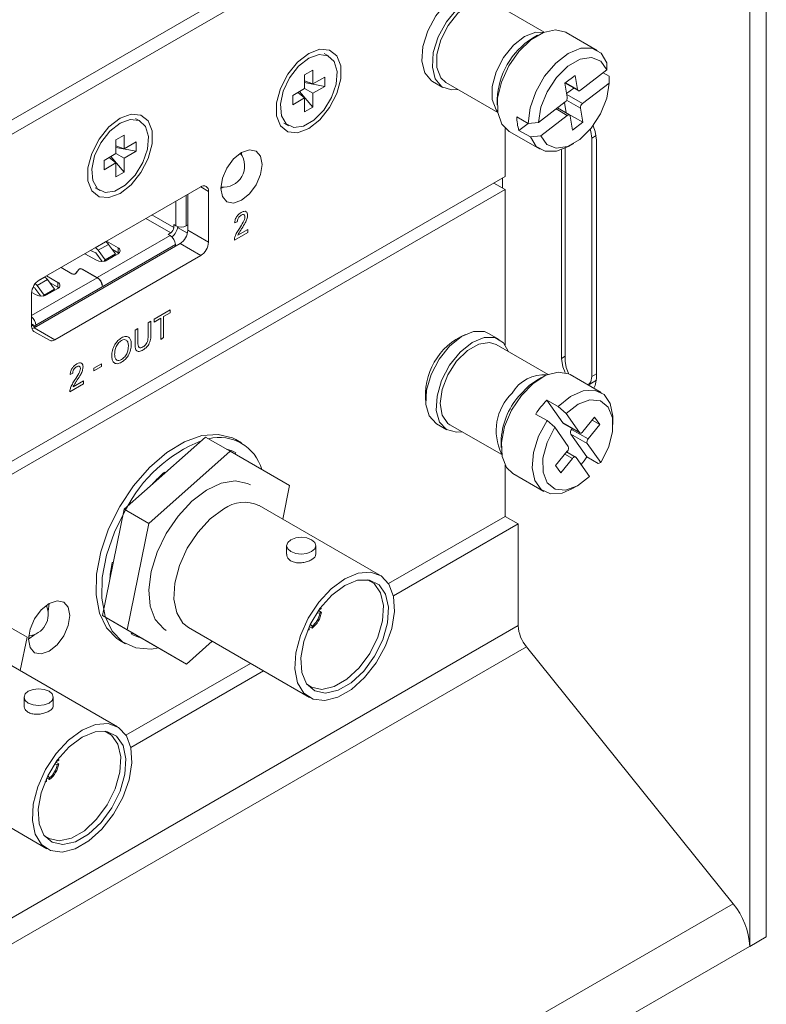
# Model space of a CAD drawing. Header units: millimetres. Extents: x 0 to 1118, y 0 to 864.
# Tile 218 of 256: x 941 to 954, y 338 to 355. Entities that reach past the tile are written whole.
import ezdxf

# ---------------------------------------------------------------- set-up
doc = ezdxf.new("R2010")
doc.units = ezdxf.units.MM

msp = doc.modelspace()

# ---------------------------------------------------------------- linework, layer by layer
at = {"color": 7, "linetype": 'Continuous', "lineweight": 15}
for p, q in [((954.046, 379.048), (954.046, 339.364)), ((953.763, 378.885), (953.763, 339.201)), ((925.444, 344.282), (949.562, 358.206)), ((923.947, 343.174), (949.58, 357.972)), ((950.247, 354.849), (949.361, 355.361)), ((950.136, 354.795), (950.047, 354.744)), ((951.155, 354.537), (950.624, 354.844)), ((946.565, 354.438), (946.485, 354.484)), ((951.32, 354.326), (951.32, 354.206)), ((946.151, 354.119), (946.291, 354.199)), ((946.151, 353.883), (946.151, 354.119)), ((946.291, 354.199), (946.291, 353.963)), ((946.291, 353.963), (946.495, 354.081)), ((946.495, 354.081), (946.495, 353.92)), ((950.778, 354.108), (950.603, 353.973)), ((950.816, 353.868), (950.778, 354.108)), ((951.32, 354.206), (950.867, 353.856)), ((951.254, 354.155), (951.357, 354.095)), ((951.357, 353.976), (951.357, 354.095)), ((951.357, 354.058), (951.357, 354.09)), ((945.947, 353.765), (946.151, 353.883)), ((946.291, 353.963), (946.151, 354.016)), ((946.495, 353.92), (946.151, 353.985)), ((946.151, 353.883), (946.291, 353.802)), ((946.495, 353.92), (946.291, 353.802)), ((948.338, 354.004), (948.517, 353.9)), ((948.567, 353.986), (949.454, 353.474)), ((950.603, 353.973), (950.642, 353.734)), ((950.607, 353.976), (950.828, 353.848)), ((950.631, 353.797), (950.753, 353.891)), ((950.904, 353.626), (951.357, 353.976)), ((945.947, 353.604), (945.947, 353.765)), ((946.151, 353.722), (945.947, 353.604)), ((946.151, 353.722), (946.036, 353.816)), ((946.291, 353.566), (946.063, 353.832)), ((946.151, 353.486), (946.151, 353.722)), ((946.291, 353.802), (946.291, 353.566)), ((946.291, 353.566), (946.151, 353.486)), ((949.445, 353.7), (949.445, 353.598)), ((950.605, 353.654), (950.152, 353.304)), ((950.681, 353.432), (950.473, 353.552)), ((950.623, 353.47), (950.595, 353.646)), ((950.906, 353.306), (950.867, 353.546)), ((943.339, 353.327), (943.259, 353.373)), ((949.78, 353.399), (949.975, 353.286)), ((950.189, 353.073), (950.642, 353.424)), ((950.62, 353.467), (950.623, 353.47)), ((950.623, 353.47), (950.906, 353.306)), ((950.693, 353.411), (950.731, 353.172)), ((945.798, 353.293), (945.877, 353.247)), ((949.817, 353.168), (949.972, 353.288)), ((950.152, 353.304), (949.975, 353.286)), ((950.731, 353.172), (950.906, 353.306)), ((942.925, 353.007), (943.065, 353.088)), ((943.065, 353.088), (943.065, 352.852)), ((949.58, 352.378), (949.58, 353.202)), ((949.647, 353.15), (950.177, 352.844)), ((949.817, 353.168), (950.012, 353.056)), ((950.012, 353.056), (950.189, 353.073)), ((951.065, 348.955), (951.065, 353.037)), ((942.925, 352.772), (942.925, 353.007)), ((943.065, 352.852), (942.925, 352.905)), ((943.269, 352.809), (942.925, 352.874)), ((943.065, 352.852), (943.269, 352.97)), ((943.269, 352.97), (943.269, 352.809)), ((950.666, 352.893), (950.755, 352.944)), ((951.145, 348.919), (951.145, 353.002)), ((942.721, 352.654), (942.925, 352.772)), ((942.925, 352.61), (942.81, 352.705)), ((943.065, 352.455), (942.836, 352.72)), ((942.925, 352.772), (943.065, 352.691)), ((943.269, 352.809), (943.065, 352.691)), ((945.07, 352.749), (945.072, 352.787)), ((950.544, 352.835), (950.544, 349.266)), ((950.606, 352.861), (950.606, 349.22)), ((942.721, 352.492), (942.721, 352.654)), ((942.925, 352.61), (942.721, 352.492)), ((942.925, 352.375), (942.925, 352.61)), ((943.065, 352.691), (943.065, 352.455)), ((927.042, 339.368), (949.58, 352.378)), ((943.065, 352.455), (942.925, 352.375)), ((944.374, 352.2), (941.616, 350.608)), ((944.718, 352.175), (944.751, 352.195)), ((949.385, 352.266), (949.58, 352.154)), ((949.536, 352.179), (949.536, 352.353)), ((923.947, 337.357), (949.58, 352.154)), ((942.572, 352.182), (942.651, 352.136)), ((944.153, 351.458), (944.153, 352.073)), ((944.506, 351.254), (944.506, 352.124)), ((949.58, 352.154), (949.58, 349.494)), ((943.914, 351.555), (943.949, 351.535)), ((943.914, 351.555), (943.914, 351.504)), ((944.126, 351.535), (944.137, 351.541)), ((943.817, 351.387), (943.861, 351.412)), ((943.852, 351.366), (943.817, 351.387)), ((943.98, 351.503), (944.146, 351.407)), ((941.526, 349.789), (944.02, 351.229)), ((942.745, 351.26), (942.748, 351.259)), ((942.764, 351.271), (942.96, 351.158)), ((942.916, 351.055), (942.797, 351.217)), ((943.941, 351.195), (943.941, 351.213)), ((941.879, 349.585), (944.374, 351.025)), ((942.59, 350.944), (942.394, 351.057)), ((942.488, 351.112), (942.58, 351.073)), ((942.569, 351.158), (942.571, 351.157)), ((942.69, 350.923), (942.581, 351.072)), ((942.62, 351.115), (942.739, 350.953)), ((942.739, 350.953), (942.916, 351.055)), ((942.96, 351.056), (942.767, 350.944)), ((942.96, 351.076), (942.857, 351.136)), ((942.973, 351.064), (942.863, 351.127)), ((942.877, 351.011), (942.916, 351.055)), ((942.975, 351.066), (942.96, 351.076)), ((942.739, 350.953), (942.716, 350.926)), ((942.74, 350.932), (942.877, 351.011)), ((941.736, 350.678), (941.932, 350.564)), ((942.171, 350.712), (941.983, 350.821)), ((941.985, 350.822), (942.173, 350.713)), ((942.233, 350.719), (942.289, 350.789)), ((942.291, 350.788), (942.236, 350.719)), ((942.604, 350.646), (942.348, 350.794)), ((942.35, 350.795), (942.606, 350.647)), ((941.575, 350.512), (941.695, 350.349)), ((941.703, 350.656), (941.701, 350.657)), ((941.703, 350.658), (941.703, 350.656)), ((941.871, 350.452), (941.752, 350.614)), ((941.932, 350.483), (941.787, 350.566)), ((942.693, 350.515), (942.69, 350.517)), ((942.693, 350.515), (942.691, 350.514)), ((941.483, 350.379), (941.483, 349.813)), ((941.562, 350.351), (941.484, 350.395)), ((941.535, 350.47), (941.508, 350.482)), ((941.639, 350.33), (941.537, 350.469)), ((941.695, 350.349), (941.678, 350.331)), ((941.695, 350.349), (941.871, 350.452)), ((941.712, 350.339), (941.833, 350.408)), ((941.932, 350.462), (941.739, 350.351)), ((941.742, 350.356), (941.745, 350.354)), ((941.833, 350.408), (941.871, 350.452)), ((941.947, 350.472), (941.932, 350.483)), ((941.554, 349.836), (941.554, 349.817)), ((941.498, 349.826), (941.544, 349.799)), ((941.786, 349.575), (941.522, 349.728)), ((949.477, 349.59), (949.298, 349.694)), ((950.314, 348.992), (949.428, 349.504)), ((950.203, 348.938), (950.114, 348.887)), ((951.222, 348.681), (950.692, 348.987)), ((951.002, 348.808), (951.144, 348.89)), ((950.293, 348.551), (950.488, 348.439)), ((950.568, 348.16), (950.293, 348.551)), ((950.621, 348.324), (950.488, 348.439)), ((950.851, 347.997), (950.621, 348.324)), ((948.405, 348.147), (948.585, 348.043)), ((950.102, 348.313), (950.296, 348.201)), ((950.296, 348.201), (950.43, 348.086)), ((950.575, 348.153), (950.858, 347.99)), ((951.11, 348.26), (950.911, 348.013)), ((951.069, 348.209), (951.199, 348.134)), ((951.199, 348.134), (951.11, 348.26)), ((951.424, 348.131), (951.424, 348.233)), ((948.634, 348.129), (949.521, 347.618)), ((950.43, 348.086), (950.66, 347.758)), ((950.717, 348.05), (950.729, 348.065)), ((951, 347.887), (951.199, 348.134)), ((944.454, 347.919), (943.064, 346.686)), ((944.877, 347.675), (944.454, 347.919)), ((945.074, 347.818), (944.975, 347.875)), ((949.512, 347.843), (949.512, 347.741)), ((950.976, 347.58), (950.701, 347.971)), ((944.877, 347.675), (943.487, 346.442)), ((944.872, 347.695), (944.864, 347.682)), ((945.894, 347.087), (944.877, 347.675)), ((944.976, 347.648), (944.963, 347.625)), ((950.643, 347.679), (950.444, 347.432)), ((950.785, 347.576), (950.632, 347.665)), ((951.214, 347.481), (950.984, 347.808)), ((950.533, 347.306), (950.732, 347.554)), ((950.792, 347.57), (951.022, 347.243)), ((950.976, 347.58), (951.17, 347.468)), ((951.17, 347.468), (951.214, 347.481)), ((943.754, 347.32), (943.759, 347.302)), ((949.58, 347.435), (949.58, 346.561)), ((950.444, 347.432), (950.533, 347.306)), ((943.688, 347.259), (943.701, 347.251)), ((949.714, 347.294), (950.244, 346.988)), ((945.777, 346.513), (945.894, 347.087)), ((950.733, 347.036), (950.822, 347.087)), ((943.064, 346.686), (942.692, 344.866)), ((943.487, 346.442), (943.064, 346.686)), ((947.439, 345.553), (945.371, 346.747)), ((947.586, 345.41), (949.58, 346.561)), ((949.58, 346.561), (949.804, 346.431)), ((943.487, 346.442), (943.114, 344.622)), ((947.669, 345.199), (949.804, 346.431)), ((949.804, 346.431), (949.804, 344.691)), ((945.843, 346.06), (945.843, 345.912)), ((946.343, 345.911), (946.343, 346.06)), ((942.86, 345.771), (942.878, 345.776)), ((941.404, 344.495), (940.386, 345.083)), ((946.388, 344.948), (946.436, 344.921)), ((946.409, 344.967), (946.408, 344.976)), ((946.409, 344.967), (946.436, 344.982)), ((946.431, 345.007), (946.436, 344.982)), ((943.114, 344.622), (942.692, 344.866)), ((942.692, 344.866), (943.709, 344.278)), ((946.409, 344.905), (946.375, 344.91)), ((946.409, 344.905), (946.436, 344.921)), ((943.114, 344.622), (944.132, 344.034)), ((944.164, 344.658), (946.233, 343.464)), ((946.226, 344.618), (946.2, 344.609)), ((946.217, 344.646), (946.226, 344.649)), ((946.226, 344.649), (946.226, 344.618)), ((946.279, 344.649), (946.231, 344.676)), ((946.256, 344.708), (946.279, 344.68)), ((946.279, 344.68), (946.279, 344.649)), ((941.287, 343.921), (941.404, 344.495)), ((941.54, 344.542), (941.429, 344.457)), ((943.187, 344.549), (943.2, 344.572)), ((942.99, 344.437), (943.089, 344.379)), ((944.132, 344.034), (943.709, 344.278)), ((944.132, 344.034), (944.57, 344.424)), ((953.478, 339.931), (949.946, 344.326)), ((942.949, 342.961), (940.88, 344.155)), ((943.096, 342.818), (945.224, 344.046)), ((943.179, 342.607), (945.449, 343.917)), ((941.353, 343.468), (941.353, 343.319)), ((941.853, 343.319), (941.853, 343.468)), ((941.919, 342.313), (941.885, 342.318)), ((941.898, 342.356), (941.946, 342.329)), ((941.919, 342.374), (941.917, 342.383)), ((941.919, 342.374), (941.946, 342.39)), ((941.919, 342.313), (941.946, 342.329)), ((941.941, 342.415), (941.946, 342.39)), ((941.789, 342.056), (941.741, 342.084)), ((941.766, 342.116), (941.789, 342.087)), ((941.789, 342.087), (941.789, 342.056)), ((939.674, 342.066), (941.743, 340.872)), ((941.736, 342.026), (941.71, 342.017)), ((941.727, 342.054), (941.736, 342.057)), ((941.736, 342.057), (941.736, 342.026)), ((953.763, 339.201), (954.046, 339.364)), ((953.763, 339.201), (953.761, 339.202))]:
    msp.add_line(p, q, dxfattribs=at)
at = {"color": 9, "linetype": 'Continuous', "lineweight": 0}
for p, q in [((950.616, 353.983), (950.816, 353.868)), ((950.634, 353.781), (950.904, 353.626)), ((950.867, 353.546), (950.63, 353.683)), ((950.642, 353.424), (950.45, 353.534)), ((951.065, 353.037), (951.138, 353.079)), ((944.506, 352.124), (944.374, 352.2)), ((944.126, 351.535), (944.126, 352.057)), ((943.949, 351.535), (943.949, 351.955)), ((943.541, 351.72), (943.914, 351.504)), ((943.861, 351.412), (943.435, 351.658)), ((944.999, 351.604), (944.954, 351.583)), ((942.606, 350.647), (943.852, 351.366)), ((944.153, 351.458), (944.506, 351.254)), ((945.181, 351.421), (944.95, 351.288)), ((945.008, 351.374), (945.181, 351.473)), ((945.181, 351.473), (945.181, 351.421)), ((941.554, 349.836), (943.941, 351.213)), ((942.748, 351.259), (942.571, 351.157)), ((942.62, 351.115), (942.797, 351.217)), ((944.374, 351.025), (944.02, 351.229)), ((942.96, 351.158), (942.96, 351.076)), ((942.173, 350.713), (942.173, 350.711)), ((942.233, 350.716), (942.233, 350.719)), ((942.289, 350.789), (942.289, 350.785)), ((942.35, 350.795), (942.35, 350.793)), ((941.483, 349.999), (942.604, 350.646)), ((941.575, 350.512), (941.752, 350.614)), ((941.594, 350.593), (941.703, 350.656)), ((941.932, 350.564), (941.932, 350.483)), ((943.577, 349.934), (943.854, 350.094)), ((943.854, 350.047), (943.74, 349.981)), ((943.854, 350.094), (943.854, 350.047)), ((941.554, 349.817), (941.483, 349.858)), ((943.473, 349.874), (943.523, 349.903)), ((943.473, 349.642), (943.473, 349.874)), ((943.523, 349.903), (943.523, 349.668)), ((943.691, 349.952), (943.577, 349.887)), ((943.577, 349.887), (943.577, 349.934)), ((943.691, 349.591), (943.691, 349.952)), ((943.74, 349.981), (943.74, 349.62)), ((941.526, 349.789), (941.879, 349.585)), ((943.251, 349.746), (943.301, 349.774)), ((943.251, 349.511), (943.251, 349.746)), ((943.301, 349.774), (943.301, 349.542)), ((943.74, 349.62), (943.691, 349.591)), ((942.544, 349.097), (942.675, 349.173)), ((942.675, 349.173), (942.675, 349.125)), ((950.606, 349.301), (950.544, 349.266)), ((942.186, 349.01), (942.14, 348.989)), ((942.675, 349.125), (942.544, 349.05)), ((942.544, 349.05), (942.544, 349.097)), ((951.065, 348.955), (951.145, 349)), ((942.367, 348.827), (942.136, 348.694)), ((942.194, 348.78), (942.367, 348.879)), ((942.367, 348.879), (942.367, 348.827)), ((950.568, 348.16), (950.851, 347.997)), ((950.717, 348.05), (951, 347.887)), ((950.984, 347.808), (950.701, 347.971)), ((950.732, 347.554), (950.602, 347.628)), ((941.76, 344.959), (941.77, 344.953)), ((949.804, 344.691), (901.967, 317.075)), ((949.946, 344.326), (901.967, 316.629)), ((953.478, 339.931), (901.967, 310.195)), ((953.761, 339.202), (901.967, 309.302))]:
    msp.add_line(p, q, dxfattribs=at)
at = {"color": 7, "linetype": 'Continuous', "lineweight": 15, "flags": 128}
for points in [[(948.338, 354.004), (948.32, 354.015), (948.206, 354.15), (948.155, 354.354), (948.172, 354.603), (948.256, 354.871), (948.396, 355.129), (948.579, 355.348), (948.784, 355.506)], [(948.772, 353.868), (948.663, 353.859), (948.499, 353.911), (948.386, 354.047), (948.335, 354.25), (948.352, 354.499), (948.435, 354.767), (948.576, 355.025), (948.759, 355.245), (948.964, 355.403)], [(948.567, 353.986), (948.478, 354.069), (948.411, 354.242), (948.411, 354.467), (948.478, 354.717), (948.603, 354.962), (948.772, 355.172), (948.964, 355.322)], [(950.624, 354.844), (950.619, 354.846), (950.443, 354.889), (950.237, 354.845), (950.021, 354.718), (949.816, 354.52), (949.642, 354.271), (949.517, 353.995), (949.452, 353.719), (949.454, 353.471), (949.523, 353.274), (949.647, 353.15)], [(946.221, 353.199), (946.411, 353.348), (946.579, 353.557), (946.703, 353.799), (946.769, 354.047), (946.769, 354.271), (946.703, 354.442), (946.579, 354.542), (946.411, 354.557), (946.221, 354.486), (946.031, 354.337), (945.863, 354.128), (945.739, 353.886), (945.673, 353.638), (945.673, 353.414), (945.739, 353.243), (945.863, 353.143), (946.031, 353.128), (946.221, 353.199)], [(949.975, 353.286), (950.007, 353.551), (950.103, 353.83), (950.255, 354.095), (950.446, 354.32), (950.659, 354.485), (950.872, 354.572), (951.065, 354.573), (951.22, 354.488), (951.32, 354.326)], [(946.221, 354.404), (946.045, 354.265), (945.893, 354.068), (945.786, 353.841), (945.737, 353.615), (945.753, 353.419), (945.833, 353.28), (945.965, 353.217), (946.132, 353.239), (946.31, 353.342), (946.477, 353.513), (946.609, 353.728), (946.689, 353.959), (946.705, 354.174), (946.656, 354.344), (946.548, 354.446), (946.397, 354.467), (946.221, 354.404)], [(951.32, 354.206), (951.216, 354.354), (951.057, 354.417), (950.862, 354.387), (950.654, 354.268), (950.458, 354.075), (950.297, 353.83), (950.191, 353.562), (950.152, 353.304)], [(950.189, 353.073), (950.293, 352.926), (950.452, 352.863), (950.647, 352.893), (950.855, 353.011), (951.051, 353.205), (951.211, 353.45), (951.318, 353.717), (951.357, 353.976)], [(950.816, 353.868), (950.818, 353.86), (950.822, 353.853), (950.827, 353.848), (950.834, 353.846), (950.841, 353.845), (950.85, 353.847), (950.858, 353.85), (950.867, 353.856)], [(942.995, 352.088), (943.185, 352.237), (943.353, 352.445), (943.477, 352.688), (943.543, 352.936), (943.543, 353.159), (943.477, 353.331), (943.353, 353.43), (943.185, 353.445), (942.995, 353.374), (942.804, 353.226), (942.637, 353.017), (942.513, 352.774), (942.446, 352.526), (942.446, 352.303), (942.513, 352.131), (942.637, 352.032), (942.804, 352.017), (942.995, 352.088)], [(950.693, 353.411), (950.691, 353.42), (950.687, 353.426), (950.682, 353.431), (950.675, 353.434), (950.668, 353.435), (950.659, 353.433), (950.651, 353.429), (950.642, 353.424)], [(942.995, 353.293), (942.819, 353.153), (942.667, 352.957), (942.56, 352.73), (942.511, 352.504), (942.527, 352.308), (942.607, 352.169), (942.739, 352.106), (942.905, 352.128), (943.084, 352.231), (943.251, 352.402), (943.383, 352.617), (943.462, 352.848), (943.479, 353.062), (943.43, 353.233), (943.322, 353.335), (943.17, 353.356), (942.995, 353.293)], [(951.145, 353.002), (951.122, 353.148), (951.084, 353.247)], [(950.666, 352.893), (950.46, 352.81), (950.267, 352.809), (950.112, 352.894), (950.012, 353.056)], [(951.065, 353.037), (951.048, 353.149), (951.035, 353.186)], [(945.072, 351.971), (945.207, 352.08), (945.322, 352.235), (945.399, 352.411), (945.425, 352.583), (945.399, 352.724), (945.322, 352.812), (945.207, 352.834), (945.072, 352.787), (944.937, 352.678), (944.822, 352.523), (944.745, 352.347), (944.718, 352.175), (944.745, 352.034), (944.822, 351.946), (944.937, 351.924), (945.072, 351.971)], [(944.137, 351.541), (944.146, 351.548), (944.153, 351.553)], [(943.939, 351.182), (943.94, 351.183), (943.941, 351.195)], [(942.182, 350.709), (942.18, 350.71), (942.173, 350.713)], [(941.555, 349.806), (941.555, 349.807), (941.554, 349.817)], [(948.405, 348.147), (948.399, 348.151), (948.28, 348.28), (948.224, 348.478), (948.235, 348.724), (948.313, 348.992), (948.45, 349.252), (948.63, 349.476), (948.834, 349.639), (949.04, 349.725), (949.225, 349.724), (949.298, 349.694)], [(948.839, 348.011), (948.746, 348.002), (948.578, 348.047), (948.46, 348.176), (948.403, 348.374), (948.415, 348.621), (948.493, 348.888), (948.63, 349.148), (948.81, 349.372), (949.014, 349.536), (949.22, 349.622), (949.405, 349.62), (949.55, 349.532), (949.632, 349.386)], [(948.634, 348.129), (948.601, 348.152), (948.504, 348.291), (948.47, 348.493), (948.504, 348.734), (948.601, 348.985), (948.75, 349.216), (948.934, 349.399), (949.128, 349.511), (949.312, 349.54), (949.428, 349.504)], [(950.544, 349.266), (950.567, 349.12), (950.605, 349.022)], [(950.606, 349.22), (950.623, 349.108), (950.67, 348.998)], [(950.692, 348.987), (950.665, 349), (950.484, 349.032), (950.275, 348.976), (950.059, 348.838), (949.857, 348.632)], [(949.813, 348.62), (949.999, 348.808), (950.114, 348.887)], [(951.002, 348.808), (951.048, 348.863), (951.065, 348.955)], [(951.094, 348.755), (951.122, 348.799), (951.145, 348.919)], [(950.488, 348.439), (950.699, 348.612), (950.913, 348.709), (951.11, 348.721), (951.271, 348.646), (951.378, 348.493), (951.423, 348.275), (951.424, 348.233)], [(949.857, 348.632), (949.689, 348.378), (949.571, 348.1), (949.515, 347.827), (949.527, 347.584), (949.604, 347.396), (949.714, 347.294)], [(951.214, 347.481), (951.346, 347.742), (951.416, 348.009), (951.415, 348.248), (951.344, 348.433), (951.21, 348.54), (951.031, 348.557), (950.826, 348.482), (950.621, 348.324)], [(950.733, 347.036), (950.553, 346.96), (950.356, 346.948), (950.196, 347.022), (950.088, 347.175), (950.043, 347.393), (950.065, 347.654), (950.153, 347.932), (950.296, 348.201)], [(950.575, 348.153), (950.573, 348.155), (950.568, 348.16)], [(950.43, 348.086), (950.297, 347.824), (950.227, 347.558), (950.228, 347.318), (950.3, 347.134), (950.433, 347.027), (950.613, 347.01), (950.817, 347.085), (951.022, 347.243)], [(950.851, 347.997), (950.856, 347.991), (950.862, 347.988), (950.87, 347.987), (950.878, 347.988), (950.886, 347.992), (950.895, 347.997), (950.903, 348.004), (950.911, 348.013)], [(942.99, 346.729), (943.227, 347.085), (943.499, 347.398), (943.793, 347.652), (944.097, 347.837), (944.395, 347.943), (944.673, 347.965), (944.92, 347.903), (944.975, 347.875)], [(950.792, 347.57), (950.787, 347.575), (950.781, 347.578), (950.773, 347.579), (950.765, 347.578), (950.757, 347.575), (950.748, 347.569), (950.74, 347.562), (950.732, 347.554)], [(943.785, 346.27), (943.986, 346.567), (944.22, 346.819), (944.472, 347.01), (944.726, 347.129), (944.966, 347.168), (945.177, 347.124), (945.223, 347.101)], [(942.99, 344.437), (942.938, 344.47), (942.761, 344.653), (942.641, 344.905), (942.584, 345.217), (942.592, 345.572), (942.665, 345.954), (942.8, 346.346), (942.99, 346.729)], [(943.657, 344.309), (943.527, 344.289), (943.263, 344.309), (943.037, 344.413), (942.86, 344.595), (942.74, 344.848), (942.683, 345.159), (942.691, 345.514), (942.764, 345.897), (942.899, 346.289), (943.089, 346.672)], [(944.768, 346.688), (944.537, 346.518), (944.324, 346.288), (944.144, 346.015), (944.01, 345.719), (943.932, 345.421), (943.917, 345.144), (943.964, 344.909), (944.071, 344.732), (944.164, 344.658)], [(943.785, 344.609), (943.741, 344.637), (943.598, 344.798), (943.511, 345.025), (943.487, 345.305), (943.527, 345.618), (943.629, 345.947), (943.785, 346.27)], [(946.27, 346.162), (946.324, 346.115), (946.343, 346.06), (946.324, 346.005), (946.27, 345.958), (946.189, 345.927), (946.093, 345.916), (945.998, 345.927), (945.917, 345.958), (945.862, 346.005), (945.843, 346.06), (945.862, 346.115), (945.917, 346.162), (945.998, 346.193), (946.093, 346.204), (946.189, 346.193), (946.27, 346.162)], [(946.836, 345.494), (947.066, 345.59), (947.279, 345.606), (947.459, 345.541), (947.593, 345.399), (947.671, 345.191), (947.687, 344.933), (947.64, 344.643), (947.533, 344.343), (947.374, 344.055), (947.176, 343.801), (946.952, 343.6), (946.72, 343.466), (946.496, 343.409), (946.298, 343.434), (946.139, 343.538), (946.032, 343.715), (945.985, 343.95), (946.001, 344.227), (946.078, 344.525), (946.212, 344.821), (946.393, 345.094), (946.606, 345.324), (946.836, 345.494)], [(946.836, 345.377), (946.614, 345.211), (946.412, 344.982), (946.248, 344.711), (946.136, 344.422), (946.086, 344.14), (946.102, 343.892), (946.184, 343.698), (946.324, 343.577), (946.509, 343.538), (946.724, 343.585), (946.948, 343.714), (947.162, 343.914), (947.347, 344.167), (947.487, 344.45), (947.569, 344.739), (947.586, 345.007), (947.536, 345.23), (947.424, 345.39), (947.26, 345.471), (947.058, 345.467), (946.836, 345.377)], [(946.198, 343.683), (946.266, 343.639), (946.446, 343.601), (946.656, 343.648), (946.875, 343.774), (947.084, 343.969), (947.265, 344.216), (947.401, 344.493), (947.481, 344.774), (947.498, 345.036), (947.449, 345.254), (947.339, 345.41), (947.224, 345.477)], [(941.782, 344.253), (941.918, 344.362), (942.032, 344.517), (942.109, 344.693), (942.136, 344.865), (942.109, 345.006), (942.032, 345.094), (941.918, 345.116), (941.782, 345.069), (941.647, 344.96), (941.532, 344.805), (941.456, 344.629), (941.429, 344.457), (941.456, 344.316), (941.532, 344.228), (941.647, 344.206), (941.782, 344.253)], [(941.782, 345.069), (941.782, 345.069), (941.765, 344.931)], [(941.78, 343.57), (941.834, 343.523), (941.853, 343.468), (941.834, 343.413), (941.78, 343.366), (941.699, 343.335), (941.603, 343.324), (941.508, 343.335), (941.426, 343.366), (941.372, 343.413), (941.353, 343.468), (941.372, 343.523), (941.426, 343.57), (941.508, 343.601), (941.603, 343.612), (941.699, 343.601), (941.78, 343.57)], [(942.346, 342.901), (942.576, 342.998), (942.789, 343.014), (942.969, 342.949), (943.103, 342.807), (943.181, 342.599), (943.197, 342.341), (943.149, 342.051), (943.043, 341.751), (942.884, 341.463), (942.686, 341.209), (942.462, 341.008), (942.23, 340.874), (942.006, 340.817), (941.807, 340.842), (941.649, 340.946), (941.542, 341.123), (941.495, 341.358), (941.511, 341.635), (941.588, 341.932), (941.722, 342.229), (941.903, 342.502), (942.116, 342.732), (942.346, 342.901)], [(942.346, 342.785), (942.124, 342.619), (941.922, 342.39), (941.758, 342.119), (941.645, 341.83), (941.596, 341.548), (941.612, 341.3), (941.694, 341.106), (941.834, 340.984), (942.019, 340.946), (942.234, 340.993), (942.458, 341.122), (942.672, 341.322), (942.857, 341.575), (942.997, 341.858), (943.079, 342.147), (943.096, 342.414), (943.046, 342.638), (942.934, 342.798), (942.769, 342.879), (942.567, 342.875), (942.346, 342.785)], [(941.708, 341.091), (941.775, 341.047), (941.956, 341.009), (942.166, 341.055), (942.384, 341.182), (942.594, 341.377), (942.775, 341.624), (942.911, 341.9), (942.991, 342.182), (943.007, 342.444), (942.959, 342.662), (942.849, 342.818), (942.734, 342.885)]]:
    msp.add_lwpolyline(points, dxfattribs=at)
at = {"color": 9, "linetype": 'Continuous', "lineweight": 0, "flags": 128}
msp.add_lwpolyline([(949.451, 353.49), (949.427, 353.521), (949.36, 353.694), (949.36, 353.919), (949.427, 354.169), (949.552, 354.414), (949.721, 354.624), (949.913, 354.774), (950.105, 354.846), (950.232, 354.843)], dxfattribs=at)
at = {"color": 7, "linetype": 'Continuous', "lineweight": 15}
for centre, radius, start, end in [((950.738, 353.65), 1.294, 122.24, 177.7654), ((950.548, 353.728), 0.0935, 307.6445, 3.4938), ((950.961, 353.552), 0.0935, 127.6445, 183.4938), ((950.484, 353.393), 0.704, 179.5315, 198.6192), ((944.763, 352.557), 0.362, 263.0831, 36.9223), ((944.425, 352.137), 0.0819, 350.786, 129.2033), ((943.707, 351.563), 0.279, 308.5691, 351.4353), ((944.038, 351.705), 0.192, 242.6097, 297.3903), ((943.749, 351.205), 0.192, 2.6055, 57.3945), ((943.799, 351.509), 0.115, 302.6055, 357.3945), ((943.865, 351.471), 0.288, 302.6055, 357.3945), ((942.694, 351.147), 0.125, 34.573, 64.6808), ((944.218, 351.267), 0.288, 302.6055, 357.3945), ((942.517, 351.045), 0.125, 34.573, 64.6808), ((942.579, 351.07), 0.00312, 34.573, 64.6808), ((942.941, 351.107), 0.0546, 290.7834, 69.2166), ((942.678, 351.115), 0.192, 242.6097, 297.3903), ((942.199, 350.761), 0.0563, 240.6659, 311.0107), ((942.206, 350.746), 0.0385, 279.0576, 316.0899), ((942.324, 350.749), 0.0528, 60.6659, 131.0107), ((942.324, 350.751), 0.0493, 60.6659, 131.0107), ((941.771, 350.366), 0.288, 122.6055, 177.3945), ((941.46, 350.43), 0.142, 35.6099, 53.2945), ((941.649, 350.544), 0.125, 34.573, 64.6808), ((941.913, 350.513), 0.0546, 290.7834, 69.2166), ((942.498, 350.482), 0.196, 9.5993, 57.077), ((942.5, 350.483), 0.196, 9.5993, 57.077), ((941.534, 350.467), 0.00312, 34.573, 64.6808), ((941.65, 350.521), 0.192, 242.6097, 297.3903), ((941.361, 349.827), 0.193, 2.6305, 50.6933), ((941.518, 349.854), 0.0345, 173.7012, 234.9867), ((941.577, 349.804), 0.0943, 174.3796, 234.302), ((941.454, 349.91), 0.14, 284.1499, 300.6323), ((949.355, 348.63), 1.14, 113.3573, 186.6481), ((941.825, 349.661), 0.0943, 245.686, 305.6182), ((950.78, 347.798), 1.269, 139.6355, 177.9531), ((951.418, 347.451), 1.573, 135.634, 146.7769), ((950.77, 347.998), 0.0742, 135.4761, 201.3946), ((945.308, 345.546), 2.488, 111.8278, 153.095), ((944.693, 347.157), 0.755, 15.6881, 104.3077), ((951.053, 347.835), 0.0742, 135.4761, 201.3946), ((944.67, 347.116), 0.614, 60.1151, 76.8163), ((950.591, 347.731), 0.0742, 315.4761, 21.3946), ((949.613, 348.476), 1.631, 320.8876, 326.6736), ((945.458, 345.405), 2.563, 131.6596, 138.0974), ((945.12, 346.201), 0.601, 65.381, 125.9294), ((944.943, 345.34), 2.127, 168.2976, 175.6087), ((941.392, 344.886), 0.375, 276.0948, 23.9106), ((946.021, 344.979), 0.42, 308.0025, 351.9975), ((946.052, 344.961), 0.362, 308.8838, 351.1162), ((950.417, 344.719), 0.614, 182.6393, 219.7721), ((943.493, 345.082), 0.614, 240.1153, 256.8347), ((943.4, 345.158), 0.633, 250.9388, 256.7412), ((941.53, 342.387), 0.42, 308.0025, 351.9975), ((941.562, 342.369), 0.362, 308.8838, 351.1162), ((952.535, 339.146), 1.228, 2.6393, 39.7721)]:
    msp.add_arc(centre, radius, start, end, dxfattribs=at)
at = {"color": 9, "linetype": 'Continuous', "lineweight": 0}
for centre, radius, start, end in [((950.254, 348.347), 0.641, 85.9204, 149.9056), ((950.322, 348.026), 0.895, 134.1431, 206.0479)]:
    msp.add_arc(centre, radius, start, end, dxfattribs=at)
at = {"color": 7, "linetype": 'Continuous', "lineweight": 15}
msp.add_ellipse((941.807, 344.973), major_axis=(0.05, 0.0289), ratio=0.00007, start_param=2.356154, end_param=2.655696, dxfattribs=at)
at = {"color": 9, "linetype": 'Continuous', "lineweight": 0}
for points, knots in [([(944.954, 351.583), (944.957, 351.603), (944.962, 351.642), (944.992, 351.7), (945.03, 351.74), (945.055, 351.756), (945.067, 351.764)], [0, 0, 0, 0, 0.280235, 0.558893, 0.779132, 1, 1, 1, 1]), ([(945.066, 351.716), (945.057, 351.71), (945.037, 351.697), (945.014, 351.665), (945.001, 351.632), (945, 351.613), (944.999, 351.604)], [0, 0, 0, 0, 0.28041, 0.559489, 0.779375, 1, 1, 1, 1]), ([(945.036, 351.49), (945.058, 351.525), (945.09, 351.575), (945.125, 351.643), (945.129, 351.673), (945.131, 351.687)], [0, 0, 0, 0, 0.561313, 0.781386, 1, 1, 1, 1]), ([(945.131, 351.687), (945.13, 351.697), (945.127, 351.717), (945.109, 351.728), (945.088, 351.727), (945.074, 351.72), (945.066, 351.716)], [0, 0, 0, 0, 0.27908, 0.558612, 0.779043, 1, 1, 1, 1]), ([(945.067, 351.764), (945.083, 351.772), (945.114, 351.787), (945.15, 351.78), (945.173, 351.754), (945.175, 351.727), (945.176, 351.714)], [0, 0, 0, 0, 0.2804823, 0.5596436, 0.7797486, 1, 1, 1, 1]), ([(945.176, 351.714), (945.174, 351.693), (945.169, 351.651), (945.131, 351.573), (945.098, 351.521), (945.078, 351.49)], [0, 0, 0, 0, 0.278741, 0.558834, 1, 1, 1, 1]), ([(944.954, 351.327), (944.96, 351.346), (944.97, 351.378), (944.992, 351.421), (945.013, 351.456), (945.028, 351.479), (945.036, 351.49)], [0, 0, 0, 0, 0.3394111, 0.559525, 0.7797523, 1, 1, 1, 1]), ([(945.078, 351.49), (945.07, 351.477), (945.056, 351.456), (945.037, 351.426), (945.021, 351.401), (945.012, 351.383), (945.008, 351.374)], [0, 0, 0, 0, 0.340038, 0.560063, 0.78009, 1, 1, 1, 1]), ([(944.95, 351.288), (944.95, 351.295), (944.95, 351.307), (944.953, 351.321), (944.954, 351.327)], [0, 0, 0, 0, 0.559956, 1, 1, 1, 1]), ([(943.523, 349.668), (943.523, 349.642), (943.522, 349.591), (943.492, 349.507), (943.44, 349.444), (943.405, 349.422), (943.388, 349.411)], [0, 0, 0, 0, 0.281627, 0.559158, 0.778983, 1, 1, 1, 1]), ([(942.852, 349.306), (942.854, 349.337), (942.857, 349.401), (942.899, 349.499), (942.958, 349.576), (942.999, 349.604), (943.02, 349.618)], [0, 0, 0, 0, 0.28057, 0.559575, 0.779561, 1, 1, 1, 1]), ([(943.02, 349.571), (943, 349.556), (942.961, 349.527), (942.906, 349.434), (942.904, 349.372), (942.902, 349.334)], [0, 0, 0, 0, 0.280128, 0.559653, 1, 1, 1, 1]), ([(943.02, 349.618), (943.046, 349.629), (943.098, 349.652), (943.155, 349.627), (943.183, 349.572), (943.186, 349.527), (943.187, 349.504)], [0, 0, 0, 0, 0.2795644, 0.5585841, 0.7790872, 1, 1, 1, 1]), ([(943.138, 349.476), (943.136, 349.497), (943.134, 349.54), (943.108, 349.581), (943.066, 349.591), (943.035, 349.577), (943.02, 349.571)], [0, 0, 0, 0, 0.280797, 0.560068, 0.779984, 1, 1, 1, 1]), ([(943.187, 349.504), (943.185, 349.473), (943.181, 349.411), (943.14, 349.314), (943.081, 349.241), (943.04, 349.213), (943.02, 349.199)], [0, 0, 0, 0, 0.280353, 0.5595023, 0.7796353, 1, 1, 1, 1]), ([(943.388, 349.411), (943.365, 349.4), (943.32, 349.377), (943.268, 349.394), (943.253, 349.451), (943.251, 349.491), (943.251, 349.511)], [0, 0, 0, 0, 0.280729, 0.557904, 0.778403, 1, 1, 1, 1]), ([(943.301, 349.542), (943.301, 349.525), (943.301, 349.491), (943.314, 349.45), (943.348, 349.444), (943.372, 349.455), (943.384, 349.461)], [0, 0, 0, 0, 0.281788, 0.560122, 0.779386, 1, 1, 1, 1]), ([(943.384, 349.461), (943.394, 349.468), (943.415, 349.481), (943.445, 349.511), (943.473, 349.571), (943.473, 349.613), (943.473, 349.642)], [0, 0, 0, 0, 0.187561, 0.374239, 0.559719, 1, 1, 1, 1]), ([(942.902, 349.334), (942.903, 349.313), (942.905, 349.271), (942.934, 349.234), (942.975, 349.225), (943.005, 349.239), (943.02, 349.246)], [0, 0, 0, 0, 0.280657, 0.559885, 0.779849, 1, 1, 1, 1]), ([(943.02, 349.246), (943.039, 349.26), (943.078, 349.288), (943.118, 349.358), (943.135, 349.422), (943.137, 349.458), (943.138, 349.476)], [0, 0, 0, 0, 0.2791, 0.558192, 0.778806, 1, 1, 1, 1]), ([(942.14, 348.989), (942.143, 349.009), (942.148, 349.048), (942.179, 349.106), (942.217, 349.146), (942.241, 349.162), (942.254, 349.17)], [0, 0, 0, 0, 0.280235, 0.558893, 0.779132, 1, 1, 1, 1]), ([(942.254, 349.17), (942.269, 349.178), (942.3, 349.193), (942.337, 349.186), (942.359, 349.16), (942.361, 349.133), (942.362, 349.12)], [0, 0, 0, 0, 0.280482, 0.559644, 0.779749, 1, 1, 1, 1]), ([(943.02, 349.199), (942.994, 349.187), (942.943, 349.165), (942.887, 349.188), (942.857, 349.24), (942.854, 349.284), (942.852, 349.306)], [0, 0, 0, 0, 0.2796, 0.558765, 0.77931, 1, 1, 1, 1]), ([(942.253, 349.122), (942.243, 349.116), (942.223, 349.103), (942.2, 349.071), (942.187, 349.038), (942.186, 349.019), (942.186, 349.01)], [0, 0, 0, 0, 0.28041, 0.559489, 0.779375, 1, 1, 1, 1]), ([(942.222, 348.896), (942.245, 348.931), (942.276, 348.981), (942.311, 349.049), (942.315, 349.079), (942.317, 349.093)], [0, 0, 0, 0, 0.561313, 0.781386, 1, 1, 1, 1]), ([(942.317, 349.093), (942.316, 349.103), (942.314, 349.123), (942.295, 349.134), (942.274, 349.133), (942.26, 349.126), (942.253, 349.122)], [0, 0, 0, 0, 0.27908, 0.558612, 0.779043, 1, 1, 1, 1]), ([(942.362, 349.12), (942.36, 349.099), (942.355, 349.057), (942.317, 348.979), (942.284, 348.927), (942.264, 348.896)], [0, 0, 0, 0, 0.278741, 0.558834, 1, 1, 1, 1]), ([(942.141, 348.733), (942.147, 348.752), (942.156, 348.784), (942.179, 348.827), (942.2, 348.862), (942.215, 348.885), (942.222, 348.896)], [0, 0, 0, 0, 0.3394111, 0.559525, 0.7797523, 1, 1, 1, 1]), ([(942.264, 348.896), (942.256, 348.883), (942.242, 348.862), (942.223, 348.832), (942.207, 348.807), (942.198, 348.789), (942.194, 348.78)], [0, 0, 0, 0, 0.340038, 0.560063, 0.78009, 1, 1, 1, 1]), ([(942.136, 348.694), (942.136, 348.701), (942.136, 348.713), (942.139, 348.727), (942.141, 348.733)], [0, 0, 0, 0, 0.559956, 1, 1, 1, 1])]:
    msp.add_open_spline(points, degree=3, knots=knots, dxfattribs=at)
at = {"color": 7, "linetype": 'Continuous', "lineweight": 15}
for points in [[(946.34, 345.912), (946.34, 345.903), (946.341, 345.88), (946.309, 345.844), (946.254, 345.809), (946.18, 345.781), (946.097, 345.765), (946.013, 345.765), (945.938, 345.784), (945.881, 345.821), (945.847, 345.866), (945.846, 345.898), (945.846, 345.912)], [(941.85, 343.319), (941.85, 343.311), (941.851, 343.288), (941.819, 343.252), (941.764, 343.216), (941.69, 343.189), (941.607, 343.173), (941.523, 343.173), (941.447, 343.192), (941.391, 343.228), (941.357, 343.274), (941.356, 343.306), (941.356, 343.32)]]:
    msp.add_open_spline(points, degree=3, knots=[0, 0, 0, 0, 0.06879, 0.176948, 0.283567, 0.38857, 0.494294, 0.60199, 0.709925, 0.815876, 0.920742, 1, 1, 1, 1], dxfattribs=at)

doc.saveas('drawing.dxf')
